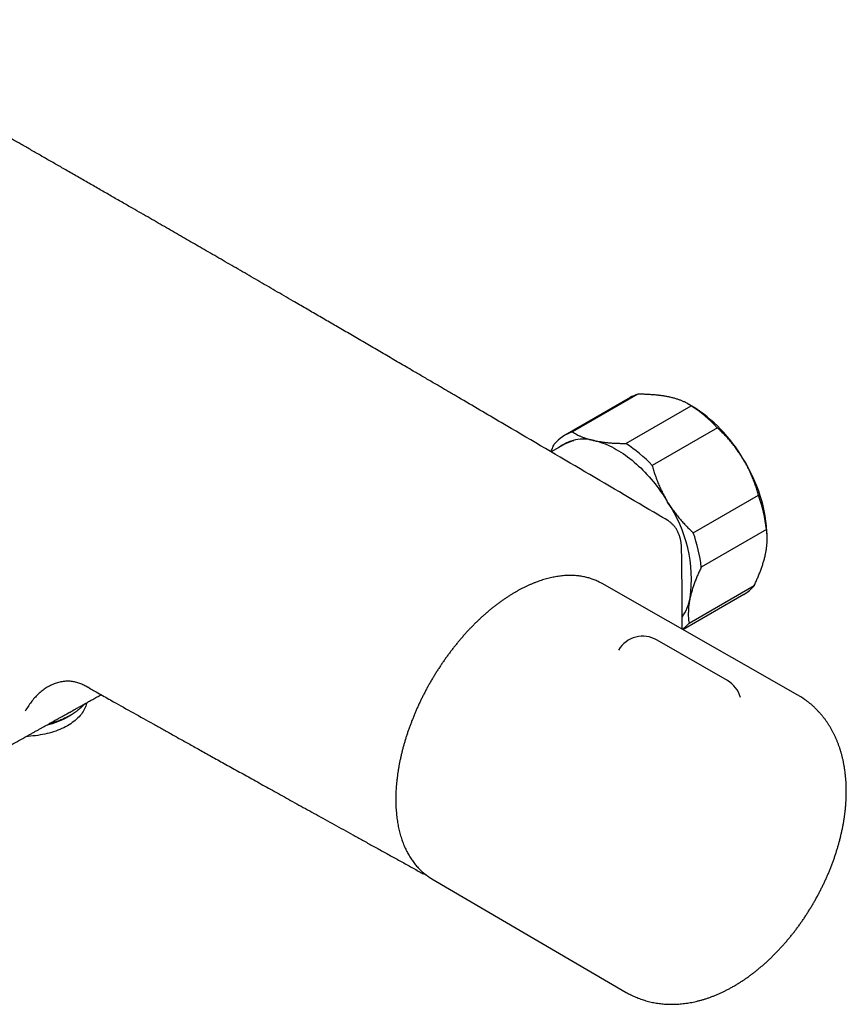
# Model space of a CAD drawing. Header units: millimetres. Extents: x 8 to 789, y 12 to 2370.
# Tile 2 of 85: x 645 to 761, y 85 to 223. Entities that reach past the tile are written whole.
import ezdxf

# ---------------------------------------------------------------- set-up
doc = ezdxf.new("R2010")
doc.units = ezdxf.units.MM

msp = doc.modelspace()

# ---------------------------------------------------------------- linework, layer by layer
at = {"color": 7, "linetype": 'Continuous', "lineweight": 30}
for p, q in [((730.81, 170.02), (721.62, 164.71)), ((731.89, 170.49), (722.7, 165.18)), ((730.21, 163.56), (739.4, 168.87)), ((739.52, 168.82), (739.01, 169.11)), ((743.1, 165.78), (733.91, 160.47)), ((721.44, 163.37), (719.7, 162.36)), ((721.58, 163.44), (721.44, 163.37)), ((739.7, 150.97), (748.89, 156.27)), ((736.12, 152.69), (736.13, 152.69)), ((750.02, 151.45), (740.83, 146.14)), ((750.13, 150.14), (750.13, 150.45)), ((726.89, 143.82), (726.68, 143.93)), ((754.44, 128.11), (726.89, 143.82)), ((739.11, 138.26), (748.3, 143.57)), ((738.23, 137.35), (746.81, 142.31)), ((744.51, 130.15), (734.61, 135.86)), ((654.78, 129.03), (654.77, 129.04)), ((651.63, 125.05), (652.03, 125.28)), ((702.68, 102.37), (702.89, 102.24)), ((702.89, 102.24), (730.27, 86.24))]:
    msp.add_line(p, q, dxfattribs=at)
at = {"color": 7, "linetype": 'Continuous', "lineweight": 30, "flags": 128}
for points in [[(725.75, 163.96), (726.05, 163.89), (726.36, 163.81), (726.67, 163.71), (726.98, 163.61), (727.29, 163.49), (727.61, 163.36), (727.92, 163.21), (728.24, 163.06), (728.56, 162.9), (728.87, 162.72), (729.19, 162.53), (729.51, 162.33), (729.82, 162.13), (730.14, 161.91), (730.45, 161.68), (730.77, 161.44), (731.08, 161.19), (731.39, 160.93), (731.7, 160.66), (732, 160.38), (732.3, 160.1), (732.6, 159.8), (732.9, 159.5), (733.19, 159.19), (733.48, 158.87), (733.76, 158.54), (734.04, 158.21), (734.32, 157.87), (734.59, 157.52), (734.85, 157.16), (735.11, 156.8), (735.37, 156.44), (735.62, 156.07), (735.86, 155.69), (736.1, 155.31)], [(736.13, 152.69), (735.73, 152.93), (735.36, 153.14), (735.22, 153.23)], [(654.27, 127.02), (654.26, 126.96), (654.21, 126.76), (654.15, 126.56), (654.08, 126.37), (653.99, 126.18), (653.9, 125.98), (653.78, 125.79), (653.66, 125.61), (653.53, 125.42), (653.38, 125.24), (653.22, 125.06), (653.05, 124.89), (652.87, 124.72), (652.68, 124.55), (652.48, 124.39), (652.26, 124.23), (652.04, 124.08), (651.81, 123.93), (651.57, 123.79), (651.31, 123.65), (651.05, 123.52), (650.79, 123.4), (650.51, 123.28), (650.22, 123.16), (649.93, 123.05), (649.63, 122.95), (649.33, 122.86), (649.02, 122.77), (648.7, 122.69), (648.38, 122.62), (648.06, 122.55), (647.72, 122.49), (647.39, 122.44), (647.05, 122.39), (646.71, 122.35), (646.37, 122.32), (646.03, 122.3), (645.79, 122.29)]]:
    msp.add_lwpolyline(points, dxfattribs=at)
at = {"color": 7, "linetype": 'Continuous', "lineweight": 30}
for centre, radius, start, end in [((733.51, 165.33), 5.41, 107.4853, 119.9616), ((728.4, 151.96), 20.17, 43.2437, 56.9579), ((728.25, 150.67), 21.36, 30.2581, 58.1597), ((724.34, 159.99), 5.44, 107.5708, 140.6297), ((724.25, 158.42), 5.75, 74.8588, 128.0087), ((719.21, 146.65), 20.17, 43.2437, 56.9579), ((728.26, 149.66), 21.88, 2.0584, 32.5482), ((728.42, 148.93), 21.75, 6.638, 19.7258), ((719.92, 144.39), 19.52, 352.3507, 34.0131), ((719.23, 143.63), 21.75, 6.638, 19.7258), ((744.04, 147.08), 5.53, 300.1388, 320.5024), ((731.74, 143.32), 7.68, 326.528, 348.5476), ((734.76, 141.87), 5.65, 307.3531, 320.3677), ((732.61, 132.4), 4, 60.0027, 148.9835), ((742.51, 126.68), 4, 16.1373, 60.0027), ((646.15, 134.8), 11.18, 283.1875, 299.3141)]:
    msp.add_arc(centre, radius, start, end, dxfattribs=at)
for points, knots in [([(706.63, 170.04), (706.59, 170.06), (706.39, 170.18), (706.03, 170.39), (705.51, 170.69), (704.97, 171.01), (704.39, 171.35), (703.76, 171.72), (703.09, 172.11), (702.38, 172.52), (701.67, 172.94), (700.97, 173.35), (699.84, 174.01), (698.28, 174.92), (696.31, 176.07), (694.36, 177.21), (692.44, 178.33), (690.56, 179.43), (688.71, 180.5), (686.9, 181.55), (685.12, 182.59), (683.1, 183.76), (680.85, 185.07), (678.38, 186.5), (675.93, 187.92), (673.51, 189.32), (671.54, 190.46), (670, 191.35), (668.9, 191.98), (667.79, 192.63), (666.66, 193.28), (665.51, 193.94), (664.35, 194.61), (663.17, 195.29), (661.97, 195.98), (660.66, 196.73), (659.25, 197.54), (657.73, 198.42), (656.17, 199.31), (654.59, 200.22), (652.96, 201.15), (651.64, 201.92), (650.62, 202.5), (649.9, 202.91), (649.19, 203.32), (648.47, 203.73), (647.75, 204.14), (647.04, 204.55), (646.36, 204.94), (645.69, 205.32), (645.03, 205.7), (644.4, 206.06), (643.78, 206.41), (643.2, 206.75), (642.64, 207.06), (642.11, 207.37), (641.61, 207.65), (641.14, 207.93), (640.69, 208.18), (640.26, 208.42), (639.87, 208.65), (639.51, 208.85), (639.18, 209.04), (638.88, 209.21), (638.61, 209.37), (638.35, 209.51), (638.1, 209.66), (637.83, 209.81), (637.54, 209.98), (637.26, 210.14), (636.97, 210.3), (636.66, 210.48), (636.31, 210.68), (635.93, 210.89), (635.54, 211.12), (635.13, 211.35), (634.69, 211.6), (634.22, 211.87), (633.73, 212.15), (633.2, 212.45), (632.65, 212.77), (632.07, 213.1), (631.45, 213.45), (630.81, 213.81), (630.15, 214.19), (629.41, 214.61), (628.6, 215.07), (627.71, 215.57), (626.8, 216.09), (625.86, 216.62), (624.91, 217.17), (623.93, 217.72), (622.93, 218.29), (621.9, 218.88), (620.83, 219.48), (619.78, 220.08), (618.75, 220.66), (617.74, 221.23), (616.95, 221.68), (616.37, 222.01), (616.03, 222.2), (615.71, 222.38), (615.41, 222.55), (615.14, 222.71), (614.9, 222.84), (614.7, 222.96), (614.53, 223.05), (614.4, 223.13), (614.3, 223.18), (614.23, 223.22), (614.19, 223.24), (614.18, 223.25)], [0, 0, 0, 0, 0.001189, 0.006373, 0.011907, 0.017791, 0.024026, 0.03061, 0.038214, 0.045857, 0.053465, 0.061039, 0.068578, 0.09019, 0.111512, 0.132544, 0.153286, 0.173738, 0.193543, 0.213069, 0.232332, 0.251434, 0.278473, 0.305216, 0.331665, 0.357818, 0.383677, 0.395634, 0.407527, 0.419471, 0.431673, 0.444138, 0.456635, 0.469385, 0.482388, 0.495645, 0.511756, 0.528225, 0.545053, 0.56224, 0.579785, 0.597688, 0.605315, 0.613004, 0.620757, 0.628573, 0.636438, 0.644117, 0.65153, 0.658676, 0.665877, 0.672786, 0.679402, 0.685725, 0.691757, 0.697495, 0.702942, 0.708096, 0.712957, 0.717527, 0.721803, 0.725788, 0.729277, 0.732506, 0.735475, 0.738184, 0.740697, 0.743894, 0.746974, 0.749936, 0.752983, 0.756398, 0.760183, 0.764338, 0.768472, 0.772917, 0.777672, 0.782739, 0.788116, 0.793804, 0.799803, 0.806113, 0.812733, 0.819665, 0.826907, 0.834446, 0.843659, 0.853222, 0.863135, 0.873398, 0.883625, 0.894178, 0.905057, 0.91626, 0.92779, 0.939645, 0.950346, 0.9613, 0.972505, 0.976258, 0.980025, 0.983551, 0.986739, 0.989717, 0.992325, 0.994563, 0.996295, 0.997714, 0.998819, 0.999612, 1, 1, 1, 1]), ([(734.84, 153.45), (731.14, 155.63), (723.76, 159.99), (714.35, 165.51), (708.64, 168.86), (706.63, 170.03)], [0, 0, 0, 0, 0.392949, 0.785901, 1, 1, 1, 1]), ([(736.35, 170.09), (736.31, 170.1), (736.11, 170.14), (735.75, 170.21), (735.26, 170.28), (734.75, 170.35), (734.21, 170.4), (733.66, 170.44), (733.08, 170.47), (732.49, 170.49), (732.09, 170.49), (731.89, 170.49)], [0, 0, 0, 0, 0.034085, 0.153093, 0.272216, 0.39135, 0.510374, 0.63243, 0.754489, 0.877243, 1, 1, 1, 1]), ([(739.4, 168.87), (739.31, 168.93), (739.12, 169.06), (738.8, 169.23), (738.46, 169.4), (738.1, 169.56), (737.7, 169.71), (737.28, 169.85), (736.84, 169.98), (736.51, 170.05), (736.35, 170.09)], [0, 0, 0, 0, 0.122898, 0.246192, 0.369483, 0.494367, 0.619247, 0.745935, 0.87262, 1, 1, 1, 1]), ([(722.7, 165.18), (722.79, 165.12), (722.99, 165), (723.3, 164.82), (723.64, 164.65), (724.01, 164.49), (724.4, 164.34), (724.82, 164.2), (725.27, 164.07), (725.59, 164), (725.75, 163.96)], [0, 0, 0, 0, 0.122973, 0.245942, 0.369581, 0.493217, 0.619247, 0.745529, 0.87262, 1, 1, 1, 1]), ([(746.7, 161.43), (746.67, 161.49), (746.52, 161.74), (746.24, 162.17), (745.85, 162.72), (745.44, 163.26), (745.01, 163.79), (744.56, 164.31), (744.09, 164.81), (743.6, 165.3), (743.27, 165.62), (743.1, 165.78)], [0, 0, 0, 0, 0.034085, 0.152699, 0.271315, 0.390844, 0.510376, 0.632431, 0.75449, 0.877243, 1, 1, 1, 1]), ([(722.88, 163.94), (722.83, 163.93), (722.71, 163.9), (722.5, 163.84), (722.26, 163.75), (722.03, 163.66), (721.8, 163.56), (721.66, 163.49), (721.59, 163.45)], [0, 0, 0, 0, 0.099366, 0.280923, 0.462108, 0.642969, 0.823564, 1, 1, 1, 1]), ([(725.75, 163.96), (725.79, 163.96), (725.99, 163.91), (726.35, 163.85), (726.84, 163.77), (727.35, 163.71), (727.89, 163.65), (728.44, 163.61), (729.02, 163.58), (729.61, 163.57), (730.01, 163.56), (730.21, 163.56)], [0, 0, 0, 0, 0.034085, 0.152582, 0.271315, 0.390737, 0.510377, 0.632337, 0.75449, 0.877169, 1, 1, 1, 1]), ([(719.66, 162.39), (719.73, 162.55), (719.88, 162.9), (720.04, 163.25), (720.13, 163.45)], [0, 0, 0, 0, 0.454979, 1, 1, 1, 1]), ([(748.89, 156.27), (748.83, 156.49), (748.71, 156.93), (748.5, 157.58), (748.26, 158.24), (748, 158.89), (747.72, 159.53), (747.41, 160.18), (747.07, 160.81), (746.83, 161.23), (746.7, 161.43)], [0, 0, 0, 0, 0.122973, 0.245942, 0.369581, 0.493217, 0.619375, 0.745529, 0.872765, 1, 1, 1, 1]), ([(733.91, 160.47), (733.97, 160.25), (734.09, 159.81), (734.31, 159.16), (734.54, 158.51), (734.8, 157.86), (735.08, 157.21), (735.39, 156.57), (735.73, 155.93), (735.97, 155.52), (736.1, 155.31)], [0, 0, 0, 0, 0.122973, 0.245942, 0.369581, 0.493217, 0.619375, 0.745529, 0.872765, 1, 1, 1, 1]), ([(736.1, 155.31), (736.13, 155.26), (736.28, 155.01), (736.56, 154.58), (736.95, 154.03), (737.36, 153.49), (737.79, 152.96), (738.24, 152.44), (738.71, 151.93), (739.2, 151.44), (739.53, 151.13), (739.7, 150.97)], [0, 0, 0, 0, 0.034085, 0.152699, 0.271315, 0.390844, 0.510376, 0.632431, 0.75449, 0.877243, 1, 1, 1, 1]), ([(735.22, 153.23), (735.19, 153.24), (735.14, 153.28), (735.04, 153.33), (734.94, 153.39), (734.87, 153.43), (734.84, 153.45)], [0, 0, 0, 0, 0.1817846, 0.431413, 0.688519, 1, 1, 1, 1]), ([(738.14, 138.37), (738.14, 139.2), (738.14, 140.85), (738.13, 143.34), (738.11, 145.41), (738.09, 146.86), (738.08, 147.64), (738.07, 148.13), (738.07, 148.53), (738.06, 148.86), (738.04, 149.14), (738.02, 149.39), (737.98, 149.63), (737.94, 149.87), (737.89, 150.11), (737.83, 150.34), (737.76, 150.56), (737.68, 150.78), (737.59, 150.99), (737.5, 151.19), (737.39, 151.39), (737.28, 151.57), (737.16, 151.75), (737.03, 151.91), (736.9, 152.07), (736.75, 152.21), (736.6, 152.35), (736.45, 152.48), (736.29, 152.59), (736.18, 152.66), (736.12, 152.69)], [0, 0, 0, 0, 0.1620242, 0.3242928, 0.4862136, 0.566908, 0.6076562, 0.6374513, 0.663392, 0.684403, 0.7012842, 0.7166207, 0.7328143, 0.7490326, 0.765272, 0.7815258, 0.797782, 0.8140299, 0.8302575, 0.8464876, 0.8625668, 0.8783401, 0.8939887, 0.9095083, 0.9248983, 0.9401624, 0.9553088, 0.9703493, 0.9852992, 1, 1, 1, 1]), ([(749.87, 147.92), (749.9, 148.08), (749.97, 148.41), (750.04, 148.88), (750.09, 149.34), (750.12, 149.79), (750.13, 150.22), (750.12, 150.65), (750.08, 151.06), (750.04, 151.32), (750.02, 151.45)], [0, 0, 0, 0, 0.122488, 0.245238, 0.368757, 0.492521, 0.618889, 0.745475, 0.872652, 1, 1, 1, 1]), ([(748.3, 143.57), (748.39, 143.75), (748.55, 144.11), (748.79, 144.65), (749.01, 145.19), (749.22, 145.72), (749.4, 146.25), (749.57, 146.77), (749.72, 147.29), (749.81, 147.67), (749.86, 147.87), (749.87, 147.92)], [0, 0, 0, 0, 0.119246, 0.238489, 0.358338, 0.478183, 0.600299, 0.722411, 0.845493, 0.968574, 1, 1, 1, 1]), ([(740.83, 146.14), (740.75, 145.95), (740.57, 145.58), (740.33, 145.03), (740.1, 144.47), (739.89, 143.93), (739.7, 143.38), (739.53, 142.84), (739.38, 142.31), (739.3, 141.97), (739.26, 141.79)], [0, 0, 0, 0, 0.1228982, 0.2459422, 0.3694828, 0.4932167, 0.6192473, 0.7455293, 0.8726199, 1, 1, 1, 1]), ([(726.67, 143.94), (726.6, 143.97), (726.45, 144.05), (726.19, 144.18), (725.9, 144.3), (725.61, 144.41), (725.31, 144.51), (725.01, 144.61), (724.7, 144.69), (724.39, 144.76), (724.07, 144.82), (723.75, 144.87), (723.42, 144.91), (723.09, 144.94), (722.76, 144.96), (722.42, 144.96), (722.08, 144.96), (721.73, 144.95), (721.38, 144.92), (721.03, 144.88), (720.67, 144.84), (720.32, 144.78), (719.96, 144.71), (719.59, 144.63), (719.23, 144.54), (718.86, 144.44), (718.49, 144.33), (718.12, 144.21), (717.75, 144.08), (717.37, 143.94), (717, 143.79), (716.62, 143.63), (716.25, 143.45), (715.87, 143.27), (715.49, 143.08), (715.12, 142.88), (714.85, 142.73), (714.71, 142.64), (714.68, 142.63)], [0, 0, 0, 0, 0.020482, 0.048772, 0.07707, 0.105379, 0.133705, 0.162053, 0.190424, 0.218824, 0.247254, 0.275717, 0.304214, 0.332745, 0.361312, 0.389914, 0.418549, 0.447217, 0.475917, 0.504646, 0.533402, 0.562184, 0.590988, 0.619814, 0.648658, 0.677518, 0.706392, 0.735278, 0.764175, 0.79308, 0.821992, 0.850909, 0.87983, 0.908754, 0.93768, 0.966607, 0.994016, 1, 1, 1, 1]), ([(714.68, 142.63), (714.61, 142.59), (714.42, 142.48), (714.1, 142.29), (713.73, 142.05), (713.35, 141.8), (712.98, 141.55), (712.6, 141.29), (712.23, 141.01), (711.86, 140.73), (711.49, 140.44), (711.12, 140.14), (710.75, 139.83), (710.39, 139.52), (710.03, 139.2), (709.67, 138.86), (709.31, 138.53), (708.96, 138.18), (708.61, 137.83), (708.26, 137.47), (707.91, 137.1), (707.57, 136.72), (707.24, 136.34), (706.9, 135.96), (706.57, 135.56), (706.25, 135.16), (705.92, 134.76), (705.61, 134.35), (705.29, 133.93), (704.98, 133.51), (704.68, 133.08), (704.38, 132.65), (704.09, 132.21), (703.8, 131.77), (703.52, 131.33), (703.24, 130.88), (702.97, 130.43), (702.7, 129.97), (702.44, 129.51), (702.19, 129.05), (701.94, 128.58), (701.7, 128.11), (701.46, 127.64), (701.23, 127.17), (701.01, 126.69), (700.79, 126.22), (700.59, 125.74), (700.38, 125.26), (700.19, 124.78), (700, 124.3), (699.82, 123.81), (699.65, 123.33), (699.48, 122.85), (699.32, 122.36), (699.17, 121.88), (699.03, 121.4), (698.89, 120.92), (698.76, 120.44), (698.64, 119.96), (698.53, 119.48), (698.43, 119), (698.33, 118.53), (698.24, 118.06), (698.16, 117.59), (698.09, 117.12), (698.03, 116.66), (697.97, 116.19), (697.92, 115.74), (697.88, 115.28), (697.85, 114.83), (697.83, 114.38), (697.82, 113.94), (697.81, 113.5), (697.81, 113.07), (697.82, 112.64), (697.84, 112.21), (697.87, 111.79), (697.91, 111.38), (697.95, 110.97), (698, 110.57), (698.06, 110.17), (698.13, 109.78), (698.21, 109.39), (698.3, 109.02), (698.39, 108.65), (698.49, 108.28), (698.61, 107.92), (698.72, 107.57), (698.85, 107.23), (698.99, 106.9), (699.13, 106.57), (699.28, 106.25), (699.44, 105.94), (699.6, 105.64), (699.78, 105.35), (699.96, 105.06), (700.15, 104.79), (700.34, 104.52), (700.54, 104.26), (700.75, 104.02), (700.97, 103.78), (701.19, 103.55), (701.42, 103.33), (701.66, 103.12), (701.9, 102.92), (702.15, 102.73), (702.41, 102.55), (702.58, 102.43), (702.67, 102.38), (702.67, 102.37)], [0, 0, 0, 0, 0.0050137, 0.0145204, 0.0240262, 0.0335314, 0.0430358, 0.0525392, 0.0620417, 0.0715432, 0.0810435, 0.0905428, 0.1000409, 0.109538, 0.1190339, 0.1285287, 0.1380225, 0.1475152, 0.1570068, 0.1664975, 0.1759873, 0.1854761, 0.1949641, 0.2044512, 0.2139376, 0.2234233, 0.2329084, 0.2423928, 0.2518766, 0.26136, 0.2708429, 0.2803254, 0.2898076, 0.2992895, 0.3087712, 0.3182527, 0.3277341, 0.3372155, 0.3466968, 0.3561782, 0.3656597, 0.3751413, 0.3846231, 0.3941052, 0.4035877, 0.4130705, 0.4225537, 0.4320374, 0.4415217, 0.4510066, 0.4604921, 0.4699783, 0.4794653, 0.4889531, 0.4984418, 0.5079313, 0.5174219, 0.5269134, 0.536406, 0.5458997, 0.5553945, 0.5648905, 0.5743877, 0.583886, 0.5933856, 0.6028864, 0.6123884, 0.6218916, 0.6313959, 0.6409014, 0.650408, 0.6599156, 0.669424, 0.6789332, 0.6884431, 0.6979534, 0.7074639, 0.7169744, 0.7264845, 0.7359939, 0.7455022, 0.755009, 0.7645138, 0.7740161, 0.7835153, 0.7930109, 0.8025021, 0.8119882, 0.8214686, 0.8309424, 0.8404089, 0.8498673, 0.8593169, 0.868757, 0.8781869, 0.887606, 0.8970139, 0.9064103, 0.915795, 0.9251679, 0.9345293, 0.9438794, 0.953219, 0.9625488, 0.9718698, 0.9811831, 0.9904902, 0.9997924, 1, 1, 1, 1]), ([(739.26, 141.79), (739.25, 141.75), (739.21, 141.55), (739.15, 141.2), (739.08, 140.74), (739.03, 140.3), (739.01, 139.86), (739, 139.44), (739.02, 139.04), (739.05, 138.64), (739.09, 138.39), (739.11, 138.26)], [0, 0, 0, 0, 0.0314257, 0.1503532, 0.2692819, 0.3891325, 0.5089859, 0.6313852, 0.7537883, 0.8768923, 1, 1, 1, 1]), ([(738.14, 137.4), (738.14, 137.65), (738.15, 137.97), (738.14, 138.29), (738.14, 138.37)], [0, 0, 0, 0, 0.768218, 1, 1, 1, 1]), ([(654.7, 129.07), (654.52, 129.17), (654.17, 129.37), (653.61, 129.65), (653.03, 129.86), (652.43, 130.01), (651.8, 130.08), (651.15, 130.05), (650.5, 129.95), (649.84, 129.75), (649.2, 129.48), (648.58, 129.14), (647.99, 128.73), (647.43, 128.25), (646.92, 127.71), (646.45, 127.13), (646.03, 126.5), (645.76, 126.08), (645.63, 125.86)], [0, 0, 0, 0, 0.06254, 0.125046, 0.187569, 0.250042, 0.312527, 0.375017, 0.4375, 0.499998, 0.562492, 0.624993, 0.687496, 0.749976, 0.812454, 0.874962, 0.937473, 1, 1, 1, 1]), ([(654.41, 129.23), (654.41, 129.23), (654.41, 129.23), (654.41, 129.23), (654.42, 129.23), (654.44, 129.22), (654.46, 129.2), (654.47, 129.2)], [0, 0, 0, 0, 0.161321, 0.360924, 0.605341, 0.810468, 1, 1, 1, 1]), ([(654.65, 129.1), (654.66, 129.1), (654.7, 129.07), (654.75, 129.05), (654.78, 129.03)], [0, 0, 0, 0, 0.317923, 1, 1, 1, 1]), ([(654.77, 129.03), (654.98, 128.91), (655.49, 128.63), (656.29, 128.18), (657.18, 127.68), (658.7, 126.82), (660.86, 125.61), (662.95, 124.44), (664.32, 123.67), (664.99, 123.3), (665.67, 122.92), (666.37, 122.53), (667.1, 122.12), (667.85, 121.7), (668.61, 121.28), (669.38, 120.85), (670.18, 120.4), (671.01, 119.94), (671.87, 119.46), (672.75, 118.97), (673.66, 118.47), (674.6, 117.94), (675.56, 117.41), (676.55, 116.86), (677.56, 116.3), (678.58, 115.73), (679.64, 115.14), (680.73, 114.54), (681.85, 113.92), (683, 113.28), (684.19, 112.62), (685.4, 111.95), (686.63, 111.27), (687.88, 110.58), (689.15, 109.87), (690.45, 109.16), (691.78, 108.42), (693.15, 107.66), (694.55, 106.88), (695.99, 106.09), (697.45, 105.28), (698.94, 104.46), (700.18, 103.77), (700.92, 103.36), (701.16, 103.23)], [0, 0, 0, 0, 0.013869, 0.032977, 0.052105, 0.071253, 0.131559, 0.192061, 0.206463, 0.220877, 0.235393, 0.250501, 0.266271, 0.282704, 0.298806, 0.315496, 0.332775, 0.350644, 0.369102, 0.388149, 0.407786, 0.428011, 0.448826, 0.47023, 0.491826, 0.51399, 0.536723, 0.560024, 0.584332, 0.609231, 0.634718, 0.660795, 0.687462, 0.714226, 0.741559, 0.76946, 0.79793, 0.827567, 0.857797, 0.888619, 0.920032, 0.952039, 0.984637, 1, 1, 1, 1]), ([(594.93, 94.94), (594.94, 94.95), (594.99, 94.97), (595.07, 95.02), (595.17, 95.06), (595.25, 95.11), (595.34, 95.16), (595.47, 95.22), (595.64, 95.31), (595.86, 95.42), (596.1, 95.54), (596.38, 95.69), (596.7, 95.86), (597.05, 96.04), (597.41, 96.22), (597.76, 96.41), (598.12, 96.59), (598.62, 96.85), (599.27, 97.18), (600.06, 97.59), (600.68, 97.91), (601.12, 98.14), (601.37, 98.27), (601.6, 98.39), (601.8, 98.49), (601.97, 98.58), (602.11, 98.66), (602.23, 98.72), (602.32, 98.77), (602.38, 98.8), (602.42, 98.82), (602.47, 98.85), (602.54, 98.88), (602.63, 98.93), (602.75, 98.99), (602.95, 99.09), (603.25, 99.25), (603.65, 99.46), (604.08, 99.68), (604.55, 99.93), (605.04, 100.18), (605.47, 100.41), (605.86, 100.61), (606.18, 100.78), (606.52, 100.96), (606.86, 101.14), (607.22, 101.32), (607.57, 101.51), (607.9, 101.68), (608.19, 101.84), (608.45, 101.97), (608.68, 102.09), (608.89, 102.2), (609.07, 102.3), (609.23, 102.38), (609.35, 102.45), (609.45, 102.5), (609.54, 102.54), (609.63, 102.59), (609.75, 102.66), (609.89, 102.73), (610.07, 102.82), (610.27, 102.93), (610.49, 103.05), (610.75, 103.18), (611.03, 103.33), (611.33, 103.49), (611.64, 103.65), (611.95, 103.82), (612.56, 104.14), (613.2, 104.48), (613.85, 104.83), (614.23, 105.03), (614.61, 105.23), (614.98, 105.43), (615.35, 105.62), (615.7, 105.81), (616.02, 105.98), (616.31, 106.13), (616.56, 106.27), (616.79, 106.39), (616.99, 106.5), (617.18, 106.6), (617.42, 106.73), (617.72, 106.89), (618.09, 107.09), (618.5, 107.3), (618.92, 107.53), (619.42, 107.8), (619.98, 108.1), (620.61, 108.44), (621.25, 108.78), (621.88, 109.12), (622.49, 109.45), (623.09, 109.78), (623.68, 110.09), (624.25, 110.4), (624.73, 110.66), (625.12, 110.87), (625.42, 111.04), (625.71, 111.19), (625.97, 111.34), (626.2, 111.46), (626.37, 111.55), (626.52, 111.63), (626.64, 111.7), (626.75, 111.76), (626.86, 111.82), (627.01, 111.9), (627.19, 112), (627.41, 112.12), (627.66, 112.25), (627.94, 112.4), (628.25, 112.58), (628.6, 112.76), (628.97, 112.97), (629.36, 113.18), (629.75, 113.4), (630.14, 113.61), (630.51, 113.81), (630.87, 114.01), (631.31, 114.25), (631.83, 114.53), (632.41, 114.85), (632.95, 115.15), (633.45, 115.43), (633.94, 115.7), (634.45, 115.97), (634.87, 116.21), (635.2, 116.39), (635.44, 116.52), (635.69, 116.66), (635.93, 116.79), (636.17, 116.92), (636.38, 117.04), (636.56, 117.14), (636.71, 117.22), (636.82, 117.29), (636.92, 117.34), (637, 117.38), (637.08, 117.43), (637.17, 117.48), (637.28, 117.54), (637.42, 117.62), (637.6, 117.72), (637.81, 117.84), (638.05, 117.97), (638.32, 118.12), (638.65, 118.3), (639.03, 118.51), (639.46, 118.75), (639.89, 118.99), (640.32, 119.23), (640.75, 119.47), (641.18, 119.71), (641.84, 120.08), (642.75, 120.59), (643.89, 121.23), (645.02, 121.86), (645.91, 122.36), (646.56, 122.72), (646.98, 122.96), (647.38, 123.18), (647.76, 123.39), (648.11, 123.59), (648.44, 123.77), (648.75, 123.94), (649.02, 124.09), (649.27, 124.23), (649.49, 124.36), (649.69, 124.47), (649.85, 124.56), (649.99, 124.64), (650.09, 124.69), (650.16, 124.73), (650.23, 124.77), (650.33, 124.82), (650.46, 124.9), (650.63, 124.99), (650.84, 125.11), (651.08, 125.24), (651.35, 125.39), (651.65, 125.56), (652, 125.76), (652.38, 125.97), (652.8, 126.21), (653.26, 126.46), (653.76, 126.74), (654.29, 127.04), (654.85, 127.35), (655.44, 127.68), (655.93, 127.95), (656.23, 128.12), (656.31, 128.17)], [0, 0, 0, 0, 0.000473, 0.002395, 0.003745, 0.005062, 0.006498, 0.008054, 0.011127, 0.01458, 0.018413, 0.022625, 0.028127, 0.033805, 0.039469, 0.045119, 0.050755, 0.056376, 0.069098, 0.081748, 0.094318, 0.098748, 0.102757, 0.106347, 0.109516, 0.112265, 0.114595, 0.116504, 0.117993, 0.118726, 0.119302, 0.120076, 0.121191, 0.122647, 0.124444, 0.126543, 0.132533, 0.138678, 0.145849, 0.153223, 0.160994, 0.169311, 0.174309, 0.179485, 0.18484, 0.190372, 0.196083, 0.201931, 0.207449, 0.211896, 0.215987, 0.219723, 0.223104, 0.226001, 0.228551, 0.230592, 0.232092, 0.233259, 0.234728, 0.236543, 0.238938, 0.241751, 0.244983, 0.248633, 0.2527, 0.257186, 0.26209, 0.26719, 0.272255, 0.277285, 0.296708, 0.302899, 0.309032, 0.315109, 0.321129, 0.327093, 0.332881, 0.338204, 0.342665, 0.346724, 0.350382, 0.353639, 0.356636, 0.359847, 0.36524, 0.371223, 0.377793, 0.384748, 0.391966, 0.401815, 0.412115, 0.422866, 0.432846, 0.442865, 0.452634, 0.462154, 0.471425, 0.480447, 0.48551, 0.490492, 0.495311, 0.499648, 0.503469, 0.506109, 0.50843, 0.510433, 0.512116, 0.513698, 0.516174, 0.519177, 0.522707, 0.526765, 0.531351, 0.536464, 0.542105, 0.548273, 0.554833, 0.561271, 0.567537, 0.573631, 0.579553, 0.585302, 0.595395, 0.60491, 0.613846, 0.621845, 0.629832, 0.638094, 0.646629, 0.650551, 0.654528, 0.65856, 0.662647, 0.666624, 0.670138, 0.67318, 0.675454, 0.677365, 0.678915, 0.680112, 0.681373, 0.682916, 0.684742, 0.686852, 0.689905, 0.693407, 0.697355, 0.701751, 0.706595, 0.713605, 0.720777, 0.727918, 0.735027, 0.742105, 0.749152, 0.756168, 0.775301, 0.794198, 0.812859, 0.831284, 0.838459, 0.845485, 0.852096, 0.858281, 0.864222, 0.869707, 0.874737, 0.879312, 0.883431, 0.887095, 0.890304, 0.893057, 0.895355, 0.897197, 0.897969, 0.899065, 0.900491, 0.90281, 0.905675, 0.909085, 0.913041, 0.917543, 0.922591, 0.928185, 0.934616, 0.941643, 0.949266, 0.957486, 0.966303, 0.975542, 0.985357, 0.995748, 1, 1, 1, 1]), ([(745.41, 87.11), (745.49, 87.15), (745.7, 87.28), (746.05, 87.49), (746.46, 87.75), (746.87, 88.02), (747.27, 88.3), (747.67, 88.59), (748.07, 88.89), (748.47, 89.19), (748.86, 89.51), (749.24, 89.83), (749.63, 90.16), (750, 90.5), (750.38, 90.85), (750.75, 91.2), (751.11, 91.56), (751.47, 91.93), (751.83, 92.3), (752.18, 92.68), (752.53, 93.07), (752.87, 93.47), (753.2, 93.87), (753.54, 94.27), (753.86, 94.68), (754.18, 95.1), (754.49, 95.52), (754.8, 95.95), (755.11, 96.38), (755.4, 96.82), (755.69, 97.26), (755.98, 97.71), (756.26, 98.16), (756.53, 98.62), (756.79, 99.07), (757.05, 99.54), (757.31, 100), (757.55, 100.47), (757.79, 100.94), (758.02, 101.42), (758.25, 101.9), (758.47, 102.38), (758.68, 102.86), (758.88, 103.34), (759.07, 103.83), (759.26, 104.32), (759.44, 104.81), (759.62, 105.3), (759.78, 105.8), (759.94, 106.29), (760.08, 106.79), (760.23, 107.28), (760.36, 107.78), (760.48, 108.28), (760.6, 108.78), (760.7, 109.27), (760.8, 109.77), (760.89, 110.27), (760.97, 110.76), (761.04, 111.26), (761.1, 111.75), (761.15, 112.25), (761.19, 112.74), (761.22, 113.23), (761.24, 113.72), (761.26, 114.2), (761.26, 114.69), (761.25, 115.17), (761.23, 115.64), (761.21, 116.12), (761.17, 116.59), (761.12, 117.05), (761.06, 117.51), (760.99, 117.97), (760.91, 118.42), (760.82, 118.86), (760.72, 119.3), (760.61, 119.73), (760.49, 120.15), (760.36, 120.57), (760.22, 120.98), (760.07, 121.38), (759.91, 121.78), (759.74, 122.16), (759.56, 122.54), (759.38, 122.91), (759.18, 123.27), (758.98, 123.62), (758.77, 123.96), (758.55, 124.29), (758.32, 124.62), (758.08, 124.93), (757.84, 125.24), (757.58, 125.54), (757.32, 125.82), (757.06, 126.1), (756.78, 126.37), (756.5, 126.63), (756.22, 126.87), (755.92, 127.11), (755.62, 127.34), (755.31, 127.56), (755, 127.77), (754.71, 127.95), (754.52, 128.06), (754.44, 128.11)], [0, 0, 0, 0, 0.005617, 0.01573, 0.025839, 0.035952, 0.046064, 0.056173, 0.066276, 0.076372, 0.086459, 0.096537, 0.106604, 0.116659, 0.126703, 0.136735, 0.146755, 0.156763, 0.166759, 0.176744, 0.186719, 0.196682, 0.206636, 0.21658, 0.226516, 0.236444, 0.246365, 0.256279, 0.266188, 0.276092, 0.285992, 0.295889, 0.305784, 0.315677, 0.32557, 0.335463, 0.345357, 0.355253, 0.365152, 0.375054, 0.38496, 0.394872, 0.40479, 0.414715, 0.424648, 0.434589, 0.444539, 0.4545, 0.464472, 0.474455, 0.48445, 0.494458, 0.504479, 0.514513, 0.524562, 0.534624, 0.544701, 0.554791, 0.564895, 0.575012, 0.585142, 0.595283, 0.605434, 0.615593, 0.625759, 0.635928, 0.646098, 0.656265, 0.666425, 0.676574, 0.686708, 0.696822, 0.706912, 0.716971, 0.726996, 0.73698, 0.74692, 0.75681, 0.766647, 0.776425, 0.786143, 0.795798, 0.805387, 0.814908, 0.824363, 0.833749, 0.843067, 0.852319, 0.861507, 0.870631, 0.879694, 0.8887, 0.89765, 0.906549, 0.915399, 0.924205, 0.93297, 0.941698, 0.950392, 0.959058, 0.967698, 0.976317, 0.98492, 0.993509, 1, 1, 1, 1]), ([(653.98, 126.86), (653.96, 126.84), (653.91, 126.78), (653.84, 126.71), (653.78, 126.64), (653.75, 126.6), (653.72, 126.58), (653.71, 126.57), (653.7, 126.56), (653.69, 126.55), (653.65, 126.51), (653.56, 126.42), (653.41, 126.28), (653.23, 126.12), (653.02, 125.95), (652.8, 125.78), (652.57, 125.62), (652.37, 125.49), (652.23, 125.4), (652.14, 125.35), (652.05, 125.3), (651.96, 125.24), (651.86, 125.19), (651.77, 125.14), (651.66, 125.08), (651.43, 124.96), (651.04, 124.78), (650.49, 124.55), (649.91, 124.34), (649.42, 124.19), (649.11, 124.11), (649.01, 124.09)], [0, 0, 0, 0, 0.021185, 0.04674, 0.062175, 0.074414, 0.078416, 0.081906, 0.084885, 0.087353, 0.089311, 0.121203, 0.1611, 0.208988, 0.264851, 0.311751, 0.363078, 0.418822, 0.436088, 0.453736, 0.471767, 0.490179, 0.508972, 0.528147, 0.547702, 0.567637, 0.663857, 0.759944, 0.855899, 0.951724, 1, 1, 1, 1]), ([(651.58, 125.52), (651.67, 125.57), (651.93, 125.69), (652.28, 125.89), (652.52, 126.04), (652.61, 126.1)], [0, 0, 0, 0, 0.245412, 0.723091, 1, 1, 1, 1]), ([(701.16, 103.23), (701.21, 103.2), (701.35, 103.12), (701.59, 103), (701.84, 102.89), (701.99, 102.82), (702.05, 102.8), (702.06, 102.8)], [0, 0, 0, 0, 0.176328, 0.492176, 0.808418, 0.96679, 1, 1, 1, 1]), ([(730.27, 86.24), (730.27, 86.24), (730.38, 86.17), (730.6, 86.05), (730.93, 85.88), (731.27, 85.72), (731.61, 85.56), (731.96, 85.42), (732.31, 85.29), (732.67, 85.17), (733.03, 85.06), (733.39, 84.96), (733.76, 84.87), (734.14, 84.79), (734.51, 84.72), (734.89, 84.67), (735.28, 84.62), (735.67, 84.59), (736.06, 84.57), (736.45, 84.55), (736.85, 84.55), (737.25, 84.56), (737.66, 84.59), (738.06, 84.62), (738.47, 84.67), (738.88, 84.72), (739.29, 84.79), (739.71, 84.87), (740.13, 84.97), (740.55, 85.07), (740.97, 85.19), (741.39, 85.31), (741.81, 85.45), (742.23, 85.6), (742.65, 85.76), (743.07, 85.94), (743.5, 86.12), (743.92, 86.32), (744.34, 86.53), (744.75, 86.74), (745.11, 86.94), (745.33, 87.06), (745.41, 87.11)], [0, 0, 0, 0, 0.000595, 0.024657, 0.048711, 0.072765, 0.096831, 0.12092, 0.145045, 0.169217, 0.193447, 0.217747, 0.242128, 0.266602, 0.291178, 0.315868, 0.340682, 0.36563, 0.390721, 0.415964, 0.441366, 0.466935, 0.492676, 0.518594, 0.544693, 0.570974, 0.597439, 0.624086, 0.650913, 0.677915, 0.705086, 0.732418, 0.759902, 0.787529, 0.815285, 0.84316, 0.87114, 0.899211, 0.927361, 0.955576, 0.983843, 1, 1, 1, 1])]:
    msp.add_open_spline(points, degree=3, knots=knots, dxfattribs=at)

doc.saveas('drawing.dxf')
